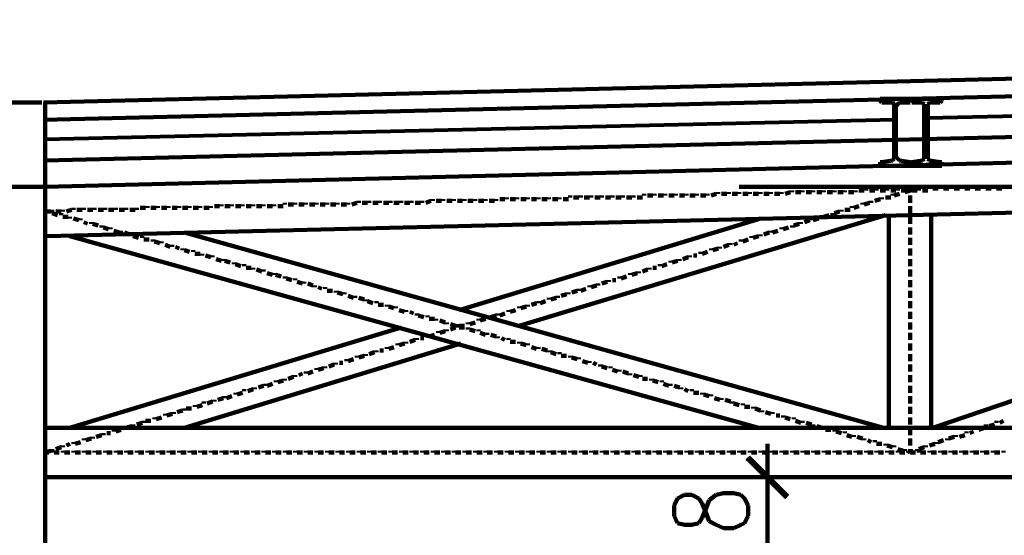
# Model space of a CAD drawing. Header units: inches. Extents: x -1901 to 7725, y 4299 to 7113.
# Tile 170 of 180: x 1960 to 2196, y 6846 to 6970. Entities that reach past the tile are written whole.
import ezdxf

# ---------------------------------------------------------------- set-up
doc = ezdxf.new("R2010")
doc.units = ezdxf.units.IN
doc.header["$MEASUREMENT"] = 0
doc.layers.add('at_Entity', color=7, linetype='Continuous')
doc.layers.add('at_Solid', color=7, linetype='Continuous')

msp = doc.modelspace()

# ---------------------------------------------------------------- hatches: boundary and pattern name
at = {"layer": 'at_Solid'}
for points in [[(2135.42, 6864.99), (2134.58, 6864.15), (2144.71, 6855.7)], [(2134.58, 6864.15), (2144.71, 6855.7), (2143.87, 6854.85)]]:
    msp.add_hatch(color=7, dxfattribs=at).paths.add_polyline_path(points)

# ---------------------------------------------------------------- linework, layer by layer
at = {"layer": 'at_Entity', "color": 7, "lineweight": 211}
for p, q in [((1966.04, 6949.9), (2780.01, 6969.75)), ((1966.04, 6945.67), (2780.01, 6965.52)), ((1966.46, 6935.96), (2780.43, 6955.81)), ((1965.62, 6949.9), (1906.91, 6949.9)), ((1966.46, 6929.62), (2780.43, 6949.9)), ((1966.46, 6949.9), (1966.46, 6057.36)), ((2173.86, 6950.74), (2166.68, 6950.74)), ((2166.68, 6950.32), (2166.68, 6950.74)), ((2166.68, 6950.32), (2167.11, 6949.9)), ((2169.64, 6949.9), (2167.11, 6949.9)), ((2170.06, 6949.47), (2169.64, 6949.9)), ((2170.06, 6936.38), (2170.06, 6949.47)), ((2170.91, 6949.47), (2170.48, 6949.05)), ((2171.33, 6949.9), (2170.91, 6949.47)), ((2173.86, 6949.9), (2171.33, 6949.9)), ((2173.86, 6950.74), (2181.47, 6950.74)), ((2173.86, 6950.32), (2173.86, 6950.74)), ((2173.86, 6950.74), (2173.86, 6949.9)), ((2173.86, 6950.32), (2173.86, 6950.74)), ((2173.86, 6950.32), (2174.28, 6950.32)), ((2174.28, 6950.32), (2174.28, 6949.9)), ((2176.82, 6949.9), (2174.28, 6949.9)), ((2177.24, 6949.47), (2176.82, 6949.9)), ((2177.24, 6936.38), (2177.24, 6949.47)), ((2178.51, 6949.9), (2178.09, 6949.47)), ((2178.09, 6949.47), (2178.09, 6936.38)), ((2181.04, 6949.9), (2178.51, 6949.9)), ((2181.47, 6950.32), (2181.04, 6949.9)), ((2181.47, 6950.74), (2181.47, 6950.32)), ((2181.47, 6950.32), (2181.47, 6950.74)), ((2170.48, 6949.05), (2170.48, 6936.8)), ((1966.89, 6917.79), (2780.85, 6937.64)), ((2167.11, 6935.53), (2166.68, 6935.53)), ((2166.68, 6935.53), (2166.68, 6935.11)), ((2166.68, 6934.69), (2166.68, 6935.11)), ((2167.11, 6935.53), (2169.64, 6935.96)), ((2169.64, 6935.96), (2170.06, 6936.38)), ((2170.48, 6936.8), (2170.91, 6936.38)), ((2170.91, 6936.38), (2171.33, 6935.96)), ((2171.33, 6935.96), (2173.86, 6935.53)), ((2173.86, 6935.53), (2173.86, 6935.96)), ((2174.28, 6935.53), (2173.86, 6935.11)), ((2173.86, 6935.53), (2173.86, 6935.11)), ((2173.86, 6934.69), (2173.86, 6935.11)), ((2173.86, 6935.11), (2173.86, 6934.69)), ((2174.28, 6935.53), (2176.82, 6935.96)), ((2176.82, 6935.96), (2177.24, 6936.38)), ((2178.09, 6936.38), (2178.51, 6935.96)), ((2178.51, 6935.96), (2181.04, 6935.53)), ((2181.47, 6935.53), (2181.04, 6935.53)), ((2181.47, 6935.11), (2181.47, 6935.53)), ((2181.47, 6935.11), (2181.47, 6934.69)), ((2173.86, 6934.69), (2166.68, 6934.69)), ((2181.47, 6934.69), (2173.86, 6934.69)), ((1921.69, 6929.62), (1966.46, 6929.62)), ((2110.08, 6927.51), (2110.08, 6927.93)), ((2112.61, 6927.51), (2112.61, 6927.93)), ((2115.15, 6927.51), (2115.15, 6927.93)), ((2117.68, 6927.51), (2117.68, 6927.93)), ((2120.22, 6927.51), (2120.22, 6927.93)), ((2122.75, 6927.51), (2122.75, 6927.93)), ((2125.29, 6927.51), (2125.29, 6927.93)), ((2126.13, 6927.51), (2127.4, 6927.93)), ((2127.82, 6927.93), (2127.82, 6928.35)), ((2128.67, 6927.93), (2129.93, 6927.93)), ((2130.36, 6927.93), (2130.36, 6928.35)), ((2131.2, 6927.93), (2132.47, 6927.93)), ((2132.89, 6929.62), (2207.23, 6929.62)), ((2132.89, 6927.93), (2132.89, 6928.35)), ((2133.73, 6927.93), (2135, 6927.93)), ((2135.42, 6927.93), (2135.42, 6928.35)), ((2136.27, 6927.93), (2137.54, 6927.93)), ((2137.96, 6927.93), (2137.96, 6928.35)), ((2138.81, 6927.93), (2140.07, 6927.93)), ((2140.49, 6927.93), (2140.49, 6928.35)), ((2141.34, 6927.93), (2142.61, 6927.93)), ((2143.03, 6927.93), (2143.03, 6928.35)), ((2143.87, 6927.93), (2145.14, 6928.35)), ((2145.56, 6928.35), (2145.56, 6928.78)), ((2146.41, 6928.35), (2147.67, 6928.35)), ((2148.1, 6928.35), (2148.1, 6928.78)), ((2148.94, 6928.35), (2150.21, 6928.35)), ((2150.63, 6928.35), (2150.63, 6928.78)), ((2151.47, 6928.35), (2152.74, 6928.35)), ((2153.17, 6928.35), (2153.17, 6928.78)), ((2154.01, 6928.35), (2155.28, 6928.35)), ((2155.7, 6928.35), (2155.7, 6928.78)), ((2156.54, 6928.35), (2157.81, 6928.35)), ((2158.23, 6928.35), (2158.23, 6928.78)), ((2159.08, 6928.35), (2160.34, 6928.35)), ((2160.77, 6928.35), (2160.77, 6928.78)), ((2161.61, 6928.78), (2162.88, 6928.78)), ((2163.3, 6928.78), (2163.3, 6929.2)), ((2164.15, 6928.78), (2165.42, 6928.78)), ((2165.83, 6928.78), (2165.83, 6929.2)), ((2166.68, 6928.78), (2167.95, 6928.78)), ((2168.37, 6928.78), (2168.37, 6929.2)), ((2169.22, 6928.78), (2170.48, 6928.78)), ((2169.64, 6927.51), (2169.64, 6927.93)), ((2171.33, 6927.93), (2170.06, 6927.51)), ((2170.91, 6928.78), (2170.91, 6929.2)), ((2171.75, 6928.78), (2173.02, 6928.78)), ((2172.17, 6928.35), (2172.17, 6928.78)), ((2173.86, 6928.78), (2172.6, 6928.35)), ((2173.44, 6928.78), (2173.44, 6929.2)), ((2173.86, 6928.78), (2173.86, 6929.62)), ((2173.86, 6928.35), (2173.86, 6928.78)), ((2174.28, 6928.78), (2175.55, 6928.78)), ((2175.97, 6928.78), (2175.97, 6929.2)), ((2176.82, 6928.78), (2178.09, 6928.78)), ((2178.51, 6929.2), (2178.51, 6929.62)), ((2179.35, 6929.2), (2180.62, 6929.2)), ((2181.04, 6929.2), (2181.04, 6929.62)), ((2181.89, 6929.2), (2183.15, 6929.2)), ((2183.58, 6929.2), (2183.58, 6929.62)), ((2184.42, 6929.2), (2185.69, 6929.2)), ((2186.11, 6929.2), (2186.11, 6929.62)), ((2186.96, 6929.2), (2188.23, 6929.2)), ((2188.64, 6929.2), (2188.64, 6929.62)), ((2189.49, 6929.2), (2190.76, 6929.2)), ((2191.18, 6929.2), (2191.18, 6929.62)), ((2192.03, 6929.2), (2193.29, 6929.2)), ((2193.72, 6929.2), (2193.72, 6929.62)), ((2194.56, 6929.2), (2195.83, 6929.2)), ((2196.25, 6929.62), (2196.25, 6930.04)), ((2023.91, 6925.39), (2023.91, 6925.82)), ((2026.44, 6925.39), (2026.44, 6925.82)), ((2028.98, 6925.39), (2028.98, 6925.82)), ((2031.52, 6925.39), (2031.52, 6925.82)), ((2034.05, 6925.39), (2034.05, 6925.82)), ((2036.58, 6925.39), (2036.58, 6925.82)), ((2039.12, 6925.39), (2039.12, 6925.82)), ((2039.96, 6925.39), (2041.23, 6925.82)), ((2041.65, 6925.82), (2041.65, 6926.24)), ((2042.5, 6925.82), (2043.76, 6925.82)), ((2044.18, 6925.82), (2044.18, 6926.24)), ((2045.03, 6925.82), (2046.3, 6925.82)), ((2046.72, 6925.82), (2046.72, 6926.24)), ((2047.56, 6925.82), (2048.83, 6925.82)), ((2049.25, 6925.82), (2049.25, 6926.24)), ((2050.1, 6925.82), (2051.37, 6925.82)), ((2051.79, 6925.82), (2051.79, 6926.24)), ((2052.63, 6925.82), (2053.9, 6925.82)), ((2054.32, 6925.82), (2054.32, 6926.24)), ((2055.17, 6925.82), (2056.44, 6925.82)), ((2056.86, 6925.82), (2056.86, 6926.24)), ((2057.7, 6925.82), (2058.97, 6926.24)), ((2059.39, 6926.24), (2059.39, 6926.66)), ((2060.24, 6926.24), (2061.5, 6926.24)), ((2061.93, 6926.24), (2061.93, 6926.66)), ((2062.77, 6926.24), (2064.04, 6926.24)), ((2064.46, 6926.24), (2064.46, 6926.66)), ((2065.31, 6926.24), (2066.57, 6926.24)), ((2066.99, 6926.24), (2066.99, 6926.66)), ((2067.84, 6926.24), (2069.11, 6926.24)), ((2069.53, 6926.24), (2069.53, 6926.66)), ((2070.37, 6926.24), (2071.64, 6926.24)), ((2072.06, 6926.24), (2072.06, 6926.66)), ((2072.91, 6926.24), (2074.17, 6926.24)), ((2074.6, 6926.24), (2074.6, 6926.66)), ((2075.45, 6926.66), (2076.71, 6926.66)), ((2077.13, 6926.66), (2077.13, 6927.09)), ((2077.97, 6926.66), (2079.25, 6926.66)), ((2079.67, 6926.66), (2079.67, 6927.09)), ((2080.51, 6926.66), (2081.78, 6926.66)), ((2082.2, 6926.66), (2082.2, 6927.09)), ((2083.05, 6926.66), (2084.31, 6926.66)), ((2084.74, 6926.66), (2084.74, 6927.09)), ((2085.58, 6926.66), (2086.85, 6926.66)), ((2087.27, 6926.66), (2087.27, 6927.09)), ((2088.11, 6926.66), (2089.38, 6926.66)), ((2089.8, 6926.66), (2089.8, 6927.09)), ((2090.65, 6926.66), (2091.92, 6926.66)), ((2092.34, 6927.09), (2092.34, 6927.51)), ((2093.18, 6927.09), (2094.45, 6927.09)), ((2094.88, 6927.09), (2094.88, 6927.51)), ((2095.72, 6927.09), (2096.98, 6927.09)), ((2097.41, 6927.09), (2097.41, 6927.51)), ((2098.25, 6927.09), (2099.52, 6927.09)), ((2099.94, 6927.09), (2099.94, 6927.51)), ((2100.79, 6927.09), (2102.05, 6927.09)), ((2102.48, 6927.09), (2102.48, 6927.51)), ((2103.32, 6927.09), (2104.59, 6927.09)), ((2105.01, 6927.09), (2105.01, 6927.51)), ((2105.86, 6927.09), (2107.12, 6927.09)), ((2107.54, 6927.09), (2107.54, 6927.51)), ((2108.39, 6927.09), (2109.66, 6927.09)), ((2110.92, 6927.51), (2112.19, 6927.51)), ((2113.46, 6927.51), (2114.73, 6927.51)), ((2115.99, 6927.51), (2117.26, 6927.51)), ((2118.53, 6927.51), (2119.8, 6927.51)), ((2121.06, 6927.51), (2122.33, 6927.51)), ((2123.6, 6927.51), (2124.86, 6927.51)), ((2162.46, 6925.39), (2162.46, 6925.82)), ((2164.15, 6925.82), (2162.88, 6925.39)), ((2164.57, 6925.82), (2164.57, 6926.24)), ((2166.68, 6926.66), (2165.42, 6926.24)), ((2167.11, 6926.66), (2167.11, 6927.09)), ((2169.22, 6927.09), (2167.95, 6927.09)), ((2173.86, 6926.24), (2173.86, 6927.51)), ((2173.86, 6925.82), (2173.86, 6926.24)), ((2179.35, 6871.75), (2341.13, 6927.09)), ((1966.46, 6923.7), (1967.73, 6923.7)), ((1966.46, 6923.7), (1966.89, 6923.7)), ((1967.73, 6923.29), (1967.73, 6923.7)), ((1968.15, 6923.7), (1968.15, 6924.13)), ((1968.15, 6923.29), (1969.42, 6922.86)), ((1969, 6923.7), (1970.27, 6923.7)), ((1970.27, 6922.86), (1970.27, 6923.29)), ((1970.69, 6923.7), (1970.69, 6924.13)), ((1971.53, 6923.7), (1972.8, 6924.13)), ((1973.22, 6924.13), (1973.22, 6924.55)), ((1974.07, 6924.13), (1975.33, 6924.13)), ((1975.76, 6924.13), (1975.76, 6924.55)), ((1976.6, 6924.13), (1977.87, 6924.13)), ((1978.29, 6924.13), (1978.29, 6924.55)), ((1979.14, 6924.13), (1980.4, 6924.13)), ((1980.82, 6924.13), (1980.82, 6924.55)), ((1981.67, 6924.13), (1982.94, 6924.13)), ((1983.36, 6924.13), (1983.36, 6924.55)), ((1984.21, 6924.13), (1985.47, 6924.13)), ((1985.9, 6924.13), (1985.9, 6924.55)), ((1986.74, 6924.13), (1988.01, 6924.13)), ((1988.43, 6924.13), (1988.43, 6924.55)), ((1989.27, 6924.55), (1990.54, 6924.55)), ((1990.96, 6924.55), (1990.96, 6924.98)), ((1991.81, 6924.55), (1993.08, 6924.55)), ((1993.5, 6924.55), (1993.5, 6924.98)), ((1994.34, 6924.55), (1995.61, 6924.55)), ((1996.03, 6924.55), (1996.03, 6924.98)), ((1996.88, 6924.55), (1998.14, 6924.55)), ((1998.57, 6924.55), (1998.57, 6924.98)), ((1999.41, 6924.55), (2000.68, 6924.55)), ((2001.1, 6924.55), (2001.1, 6924.98)), ((2001.94, 6924.55), (2003.22, 6924.55)), ((2003.63, 6924.55), (2003.63, 6924.98)), ((2004.48, 6924.55), (2005.74, 6924.55)), ((2006.17, 6924.55), (2006.17, 6924.98)), ((2007.02, 6924.98), (2008.28, 6924.98)), ((2008.71, 6924.98), (2008.71, 6925.39)), ((2009.55, 6924.98), (2010.82, 6924.98)), ((2011.24, 6924.98), (2011.24, 6925.39)), ((2012.08, 6924.98), (2013.35, 6924.98)), ((2013.77, 6924.98), (2013.77, 6925.39)), ((2014.62, 6924.98), (2015.88, 6924.98)), ((2016.31, 6924.98), (2016.31, 6925.39)), ((2017.15, 6924.98), (2018.42, 6924.98)), ((2018.84, 6924.98), (2018.84, 6925.39)), ((2019.69, 6924.98), (2020.95, 6924.98)), ((2021.38, 6924.98), (2021.38, 6925.39)), ((2022.22, 6924.98), (2023.49, 6924.98)), ((2024.75, 6925.39), (2026.02, 6925.39)), ((2027.29, 6925.39), (2028.55, 6925.39)), ((2029.82, 6925.39), (2031.09, 6925.39)), ((2032.36, 6925.39), (2033.63, 6925.39)), ((2034.89, 6925.39), (2036.16, 6925.39)), ((2037.43, 6925.39), (2038.69, 6925.39)), ((2155.28, 6922.86), (2155.28, 6923.29)), ((2156.97, 6923.7), (2155.7, 6923.29)), ((2157.39, 6923.7), (2157.39, 6924.13)), ((2159.5, 6924.13), (2158.23, 6924.13)), ((2159.92, 6924.55), (2159.92, 6924.98)), ((2161.61, 6924.98), (2160.34, 6924.55)), ((2173.86, 6923.7), (2173.86, 6924.98)), ((2173.86, 6923.29), (2173.86, 6923.7)), ((1970.69, 6922.44), (1971.95, 6922.44)), ((1972.38, 6922.02), (1972.38, 6922.44)), ((1973.22, 6922.02), (1974.49, 6921.59)), ((1974.91, 6921.59), (1974.91, 6922.02)), ((1975.76, 6921.17), (1976.6, 6920.75)), ((1977.45, 6920.75), (1977.45, 6921.17)), ((1977.87, 6920.75), (1979.14, 6920.33)), ((2137.96, 6922.02), (2065.73, 6900.05)), ((2167.95, 6922.86), (2080.09, 6896.25)), ((2147.25, 6920.75), (2145.98, 6920.33)), ((2147.67, 6920.75), (2147.67, 6921.17)), ((2149.79, 6921.59), (2148.52, 6921.17)), ((2150.21, 6921.59), (2150.21, 6922.02)), ((2151.9, 6922.02), (2150.63, 6921.59)), ((2152.74, 6922.44), (2152.74, 6922.86)), ((2154.43, 6922.86), (2153.17, 6922.44)), ((2168.79, 6871.75), (2168.79, 6922.86)), ((2173.86, 6921.17), (2173.86, 6922.44)), ((2173.86, 6920.75), (2173.86, 6921.17)), ((2178.93, 6871.75), (2178.93, 6922.86)), ((1979.98, 6919.9), (1979.98, 6920.33)), ((1980.4, 6919.9), (1981.67, 6919.48)), ((1982.09, 6919.48), (1982.09, 6919.9)), ((1982.94, 6919.06), (1984.21, 6918.64)), ((1984.63, 6918.64), (1984.63, 6919.06)), ((1985.47, 6918.64), (1986.74, 6918.21)), ((1999.83, 6918.64), (2167.53, 6871.75)), ((2140.07, 6918.64), (2138.81, 6918.21)), ((2140.49, 6918.64), (2140.49, 6919.06)), ((2142.18, 6919.06), (2140.91, 6918.64)), ((2143.03, 6919.48), (2143.03, 6919.9)), ((2144.71, 6919.9), (2143.45, 6919.48)), ((2145.56, 6919.9), (2145.56, 6920.33)), ((2173.86, 6918.64), (2173.86, 6919.9)), ((2173.86, 6918.21), (2173.86, 6918.64)), ((1972.38, 6917.79), (2137.54, 6871.75)), ((1987.16, 6917.79), (1987.16, 6918.21)), ((1987.59, 6917.79), (1988.85, 6917.37)), ((1989.7, 6917.37), (1989.7, 6917.79)), ((1990.12, 6916.95), (1991.39, 6916.95)), ((1992.23, 6916.53), (1992.23, 6916.95)), ((1992.65, 6916.53), (1993.92, 6916.1)), ((1994.34, 6916.1), (1994.34, 6916.53)), ((2130.78, 6915.68), (2130.78, 6916.1)), ((2132.47, 6916.1), (2131.62, 6915.68)), ((2133.31, 6916.53), (2133.31, 6916.95)), ((2135, 6916.95), (2133.73, 6916.53)), ((2135.85, 6917.37), (2135.85, 6917.79)), ((2137.54, 6917.79), (2136.27, 6917.37)), ((2137.96, 6917.79), (2137.96, 6918.21)), ((2173.86, 6916.1), (2173.86, 6917.37)), ((2173.86, 6915.68), (2173.86, 6916.1)), ((1995.19, 6915.68), (1996.45, 6915.26)), ((1996.88, 6915.26), (1996.88, 6915.68)), ((1997.72, 6915.26), (1998.57, 6914.84)), ((1999.41, 6914.41), (1999.41, 6914.84)), ((1999.83, 6914.41), (2001.1, 6913.99)), ((2001.94, 6913.99), (2001.94, 6914.41)), ((2123.6, 6913.57), (2123.6, 6913.99)), ((2125.29, 6913.99), (2124.02, 6913.57)), ((2126.13, 6914.41), (2126.13, 6914.84)), ((2127.82, 6914.84), (2126.55, 6914.41)), ((2128.24, 6914.84), (2128.24, 6915.26)), ((2130.36, 6915.68), (2129.09, 6915.26)), ((2173.86, 6913.57), (2173.86, 6914.84)), ((2002.37, 6913.57), (2003.63, 6913.57)), ((2004.06, 6913.15), (2004.06, 6913.57)), ((2004.9, 6913.15), (2006.17, 6912.72)), ((2006.59, 6912.72), (2006.59, 6913.15)), ((2007.44, 6912.3), (2008.71, 6911.88)), ((2009.13, 6911.88), (2009.13, 6912.3)), ((2009.55, 6911.88), (2010.82, 6911.46)), ((2011.66, 6911.04), (2011.66, 6911.46)), ((2116.41, 6911.46), (2116.41, 6911.88)), ((2118.1, 6911.88), (2116.84, 6911.46)), ((2118.53, 6911.88), (2118.53, 6912.3)), ((2120.64, 6912.72), (2119.37, 6912.3)), ((2121.06, 6912.72), (2121.06, 6913.15)), ((2122.75, 6913.15), (2121.9, 6913.15)), ((2173.86, 6913.15), (2173.86, 6913.57)), ((2173.86, 6911.04), (2173.86, 6912.3)), ((2012.08, 6911.04), (2013.35, 6910.61)), ((2014.2, 6910.61), (2014.2, 6911.04)), ((2014.62, 6910.19), (2015.88, 6910.19)), ((2016.31, 6909.77), (2016.31, 6910.19)), ((2017.15, 6909.77), (2018.42, 6909.34)), ((2018.84, 6909.34), (2018.84, 6909.77)), ((2019.69, 6908.92), (2020.95, 6908.5)), ((2021.38, 6908.5), (2021.38, 6908.92)), ((2106.7, 6908.5), (2106.7, 6908.92)), ((2108.39, 6908.92), (2107.12, 6908.5)), ((2108.81, 6908.92), (2108.81, 6909.34)), ((2110.92, 6909.77), (2109.66, 6909.34)), ((2111.35, 6909.77), (2111.35, 6910.19)), ((2113.04, 6910.19), (2112.19, 6910.19)), ((2113.88, 6910.61), (2113.88, 6911.04)), ((2115.57, 6911.04), (2114.3, 6910.61)), ((2173.86, 6910.61), (2173.86, 6911.04)), ((2173.86, 6908.5), (2173.86, 6909.77)), ((2021.8, 6908.5), (2023.06, 6908.08)), ((2023.91, 6907.66), (2023.91, 6908.08)), ((2024.33, 6907.66), (2025.6, 6907.23)), ((2026.44, 6907.23), (2026.44, 6907.66)), ((2026.87, 6906.81), (2028.14, 6906.39)), ((2028.55, 6906.39), (2028.55, 6906.81)), ((2101.21, 6906.81), (2099.94, 6906.39)), ((2101.63, 6906.81), (2101.63, 6907.23)), ((2103.32, 6907.23), (2102.48, 6907.23)), ((2104.17, 6907.66), (2104.17, 6908.08)), ((2105.86, 6908.08), (2104.59, 6907.66)), ((2173.86, 6908.08), (2173.86, 6908.5)), ((2173.86, 6905.97), (2173.86, 6907.23)), ((2029.4, 6906.39), (2030.67, 6905.97)), ((2031.09, 6905.54), (2031.09, 6905.97)), ((2031.94, 6905.54), (2032.78, 6905.12)), ((2033.63, 6905.12), (2033.63, 6905.54)), ((2034.05, 6904.7), (2035.32, 6904.7)), ((2036.16, 6904.28), (2036.16, 6904.7)), ((2036.58, 6904.28), (2037.85, 6903.85)), ((2038.27, 6903.85), (2038.27, 6904.28)), ((2091.92, 6903.85), (2091.92, 6904.28)), ((2094.03, 6904.7), (2092.76, 6904.28)), ((2094.45, 6904.7), (2094.45, 6905.12)), ((2096.14, 6905.12), (2094.88, 6904.7)), ((2096.98, 6905.54), (2096.98, 6905.97)), ((2098.68, 6905.97), (2097.41, 6905.54)), ((2099.1, 6905.97), (2099.1, 6906.39)), ((2173.86, 6905.54), (2173.86, 6905.97)), ((2173.86, 6903.43), (2173.86, 6904.7)), ((2039.12, 6903.43), (2040.38, 6903.01)), ((2040.81, 6903.01), (2040.81, 6903.43)), ((2041.65, 6903.01), (2042.92, 6902.58)), ((2043.34, 6902.17), (2043.34, 6902.58)), ((2043.76, 6902.17), (2045.03, 6901.74)), ((2045.87, 6901.74), (2045.87, 6902.17)), ((2084.74, 6901.74), (2084.74, 6902.17)), ((2086.43, 6902.17), (2085.16, 6901.74)), ((2087.27, 6902.58), (2087.27, 6903.01)), ((2088.96, 6903.01), (2087.69, 6902.58)), ((2089.38, 6903.01), (2089.38, 6903.43)), ((2091.49, 6903.85), (2090.23, 6903.43)), ((2173.86, 6903.01), (2173.86, 6903.43)), ((2173.86, 6900.9), (2173.86, 6902.17)), ((2046.3, 6901.32), (2047.56, 6901.32)), ((2048.41, 6900.9), (2048.41, 6901.32)), ((2048.83, 6900.9), (2050.1, 6900.47)), ((2050.52, 6900.47), (2050.52, 6900.9)), ((2051.37, 6900.05), (2052.63, 6899.63)), ((2053.05, 6899.63), (2053.05, 6900.05)), ((2053.9, 6899.63), (2054.75, 6899.21)), ((2077.56, 6899.63), (2077.56, 6900.05)), ((2079.25, 6900.05), (2077.97, 6899.63)), ((2080.09, 6900.47), (2080.09, 6900.9)), ((2081.78, 6900.9), (2080.51, 6900.47)), ((2082.2, 6900.9), (2082.2, 6901.32)), ((2084.31, 6901.74), (2083.05, 6901.32)), ((2173.86, 6900.47), (2173.86, 6900.9)), ((2173.86, 6898.36), (2173.86, 6899.63)), ((2055.59, 6898.78), (2055.59, 6899.21)), ((2056.01, 6898.78), (2057.28, 6898.36)), ((2058.13, 6898.36), (2058.13, 6898.78)), ((2058.55, 6897.94), (2059.81, 6897.94)), ((2060.24, 6897.52), (2060.24, 6897.94)), ((2061.08, 6897.52), (2062.35, 6897.09)), ((2070.37, 6897.52), (2070.37, 6897.94)), ((2072.06, 6897.94), (2070.8, 6897.52)), ((2072.48, 6897.94), (2072.48, 6898.36)), ((2074.6, 6898.78), (2073.33, 6898.36)), ((2075.02, 6898.78), (2075.02, 6899.21)), ((2076.71, 6899.21), (2075.45, 6898.78)), ((2173.86, 6897.94), (2173.86, 6898.36)), ((2051.79, 6895.83), (1972.38, 6871.75)), ((2060.66, 6894.56), (2060.66, 6894.98)), ((2062.35, 6894.98), (2061.08, 6894.56)), ((2062.77, 6896.67), (2062.77, 6897.09)), ((2062.77, 6894.98), (2062.77, 6895.41)), ((2063.62, 6896.67), (2064.88, 6896.25)), ((2064.88, 6895.83), (2063.62, 6895.41)), ((2065.31, 6896.25), (2065.31, 6896.67)), ((2065.31, 6895.83), (2065.31, 6896.25)), ((2066.99, 6896.25), (2065.73, 6896.25)), ((2065.73, 6895.83), (2066.99, 6895.83)), ((2067.84, 6896.67), (2067.84, 6897.09)), ((2067.84, 6895.41), (2067.84, 6895.83)), ((2069.53, 6897.09), (2068.26, 6896.67)), ((2068.26, 6895.41), (2069.53, 6894.98)), ((2070.37, 6894.98), (2070.37, 6895.41)), ((2173.86, 6895.83), (2173.86, 6897.09)), ((2173.86, 6895.41), (2173.86, 6895.83)), ((2053.05, 6892.03), (2053.05, 6892.45)), ((2055.17, 6892.87), (2053.9, 6892.45)), ((2055.59, 6892.87), (2055.59, 6893.29)), ((2057.28, 6893.29), (2056.44, 6893.29)), ((2058.13, 6893.72), (2058.13, 6894.14)), ((2059.81, 6894.14), (2058.55, 6893.72)), ((2070.8, 6894.56), (2072.06, 6894.14)), ((2072.48, 6894.14), (2072.48, 6894.56)), ((2073.33, 6894.14), (2074.6, 6893.72)), ((2075.02, 6893.29), (2075.02, 6893.72)), ((2075.87, 6893.29), (2076.71, 6892.87)), ((2077.56, 6892.87), (2077.56, 6893.29)), ((2077.97, 6892.45), (2079.25, 6892.45)), ((2080.09, 6892.03), (2080.09, 6892.45)), ((2173.86, 6893.29), (2173.86, 6894.56)), ((2173.86, 6892.87), (2173.86, 6893.29)), ((2066.15, 6892.03), (1999.83, 6871.75)), ((2045.87, 6889.91), (2045.87, 6890.34)), ((2047.56, 6890.34), (2046.72, 6890.34)), ((2048.41, 6890.76), (2048.41, 6891.18)), ((2050.1, 6891.18), (2048.83, 6890.76)), ((2050.95, 6891.6), (2050.95, 6892.03)), ((2052.63, 6892.03), (2051.37, 6891.6)), ((2080.51, 6892.03), (2081.78, 6891.6)), ((2082.2, 6891.6), (2082.2, 6892.03)), ((2083.05, 6891.18), (2084.31, 6890.76)), ((2084.74, 6890.76), (2084.74, 6891.18)), ((2085.58, 6890.76), (2086.85, 6890.34)), ((2087.27, 6889.91), (2087.27, 6890.34)), ((2173.86, 6890.76), (2173.86, 6892.03)), ((2173.86, 6890.34), (2173.86, 6890.76)), ((2038.69, 6887.8), (2038.69, 6888.23)), ((2040.38, 6888.23), (2039.12, 6887.8)), ((2041.23, 6888.65), (2041.23, 6889.07)), ((2042.92, 6889.07), (2041.65, 6888.65)), ((2043.34, 6889.07), (2043.34, 6889.49)), ((2045.45, 6889.91), (2044.18, 6889.49)), ((2087.69, 6889.91), (2088.96, 6889.49)), ((2089.8, 6889.49), (2089.8, 6889.91)), ((2090.23, 6889.07), (2091.49, 6889.07)), ((2092.34, 6888.65), (2092.34, 6889.07)), ((2092.76, 6888.65), (2094.03, 6888.23)), ((2094.45, 6888.23), (2094.45, 6888.65)), ((2095.29, 6887.8), (2096.56, 6887.38)), ((2096.98, 6887.38), (2096.98, 6887.8)), ((2173.86, 6888.23), (2173.86, 6889.49)), ((2173.86, 6887.8), (2173.86, 6888.23)), ((2031.52, 6885.69), (2031.52, 6886.11)), ((2033.2, 6886.11), (2031.94, 6885.69)), ((2033.63, 6886.11), (2033.63, 6886.54)), ((2035.74, 6886.96), (2034.47, 6886.54)), ((2036.16, 6886.96), (2036.16, 6887.38)), ((2037.85, 6887.38), (2037.01, 6887.38)), ((2097.83, 6887.38), (2098.68, 6886.96)), ((2099.52, 6886.54), (2099.52, 6886.96)), ((2099.94, 6886.54), (2101.21, 6886.11)), ((2102.05, 6886.11), (2102.05, 6886.54)), ((2102.48, 6885.69), (2103.74, 6885.27)), ((2104.17, 6885.27), (2104.17, 6885.69)), ((2173.86, 6885.69), (2173.86, 6886.96)), ((2173.86, 6885.27), (2173.86, 6885.69)), ((2021.8, 6882.73), (2021.8, 6883.16)), ((2023.49, 6883.16), (2022.22, 6882.73)), ((2023.91, 6883.16), (2023.91, 6883.58)), ((2026.02, 6884), (2024.75, 6883.58)), ((2026.44, 6884), (2026.44, 6884.42)), ((2028.14, 6884.85), (2027.29, 6884.42)), ((2028.98, 6884.85), (2028.98, 6885.27)), ((2030.67, 6885.27), (2029.4, 6884.85)), ((2105.01, 6885.27), (2106.28, 6884.85)), ((2106.7, 6884.42), (2106.7, 6884.85)), ((2107.54, 6884.42), (2108.81, 6884)), ((2109.24, 6884), (2109.24, 6884.42)), ((2109.66, 6883.58), (2110.92, 6883.58)), ((2111.77, 6883.16), (2111.77, 6883.58)), ((2112.19, 6883.16), (2113.46, 6882.73)), ((2114.3, 6882.73), (2114.3, 6883.16)), ((2173.86, 6883.16), (2173.86, 6884.42)), ((2173.86, 6882.73), (2173.86, 6883.16)), ((2014.2, 6880.62), (2014.2, 6881.05)), ((2016.31, 6881.05), (2015.04, 6880.62)), ((2016.73, 6881.05), (2016.73, 6881.46)), ((2018.84, 6881.89), (2017.57, 6881.46)), ((2019.26, 6881.89), (2019.26, 6882.31)), ((2020.95, 6882.31), (2019.69, 6881.89)), ((2114.73, 6882.31), (2115.99, 6881.89)), ((2116.41, 6881.89), (2116.41, 6882.31)), ((2117.26, 6881.89), (2118.53, 6881.46)), ((2118.95, 6881.05), (2118.95, 6881.46)), ((2119.8, 6881.05), (2120.64, 6880.62)), ((2121.49, 6880.62), (2121.49, 6881.05)), ((2173.86, 6880.62), (2173.86, 6881.89)), ((2173.86, 6880.2), (2173.86, 6880.62)), ((2007.02, 6878.09), (2007.02, 6878.51)), ((2009.13, 6878.93), (2007.86, 6878.51)), ((2009.55, 6878.93), (2009.55, 6879.36)), ((2011.24, 6879.36), (2009.97, 6878.93)), ((2012.08, 6879.77), (2012.08, 6880.2)), ((2013.77, 6880.2), (2012.51, 6879.77)), ((2121.9, 6880.2), (2123.18, 6880.2)), ((2124.02, 6879.77), (2124.02, 6880.2)), ((2124.44, 6879.77), (2125.71, 6879.36)), ((2126.13, 6879.36), (2126.13, 6879.77)), ((2126.98, 6878.93), (2128.24, 6878.51)), ((2128.67, 6878.51), (2128.67, 6878.93)), ((2129.51, 6878.51), (2130.78, 6878.09)), ((2173.86, 6878.09), (2173.86, 6879.36)), ((1999.41, 6875.97), (1998.14, 6875.55)), ((1999.83, 6875.97), (1999.83, 6876.4)), ((2001.52, 6876.4), (2000.25, 6876.4)), ((2002.37, 6876.82), (2002.37, 6877.24)), ((2004.06, 6877.24), (2002.79, 6876.82)), ((2004.48, 6877.66), (2004.48, 6878.09)), ((2006.59, 6878.09), (2005.32, 6877.66)), ((2131.2, 6877.66), (2131.2, 6878.09)), ((2131.62, 6877.66), (2132.89, 6877.24)), ((2133.73, 6877.24), (2133.73, 6877.66)), ((2134.16, 6876.82), (2135.42, 6876.82)), ((2136.27, 6876.4), (2136.27, 6876.82)), ((2136.69, 6876.4), (2137.96, 6875.97)), ((2138.38, 6875.55), (2138.38, 6875.97)), ((2173.86, 6877.66), (2173.86, 6878.09)), ((2173.86, 6875.55), (2173.86, 6876.82)), ((1992.65, 6873.86), (1992.65, 6874.28)), ((1994.34, 6874.28), (1993.08, 6873.86)), ((1995.19, 6874.71), (1995.19, 6875.13)), ((1996.88, 6875.13), (1995.61, 6874.71)), ((1997.3, 6875.13), (1997.3, 6875.55)), ((2139.22, 6875.55), (2140.49, 6875.13)), ((2140.91, 6875.13), (2140.91, 6875.55)), ((2141.76, 6874.71), (2142.61, 6874.71)), ((2143.45, 6874.28), (2143.45, 6874.71)), ((2143.87, 6874.28), (2145.14, 6873.86)), ((2145.98, 6873.86), (2145.98, 6874.28)), ((2173.86, 6875.13), (2173.86, 6875.55)), ((2173.86, 6873.02), (2173.86, 6874.28)), ((1966.46, 6871.75), (2780.43, 6871.75)), ((1982.94, 6870.91), (1982.94, 6871.33)), ((1984.63, 6871.33), (1983.36, 6870.91)), ((1985.47, 6871.75), (1985.47, 6872.17)), ((1987.16, 6872.17), (1985.9, 6871.75)), ((1987.59, 6872.17), (1987.59, 6872.6)), ((1989.7, 6873.02), (1988.43, 6872.6)), ((1990.12, 6873.02), (1990.12, 6873.44)), ((1991.81, 6873.44), (1990.54, 6873.44)), ((2146.41, 6873.44), (2147.67, 6873.02)), ((2148.1, 6873.02), (2148.1, 6873.44)), ((2148.94, 6873.02), (2150.21, 6872.6)), ((2150.63, 6872.17), (2150.63, 6872.6)), ((2151.47, 6872.17), (2152.74, 6871.75)), ((2153.17, 6871.75), (2153.17, 6872.17)), ((2153.59, 6871.33), (2154.85, 6871.33)), ((2155.7, 6870.91), (2155.7, 6871.33)), ((2173.86, 6872.6), (2173.86, 6873.02)), ((2173.86, 6870.48), (2173.86, 6871.75)), ((2189.91, 6871.33), (2189.91, 6871.75)), ((2190.34, 6871.33), (2191.6, 6871.75)), ((2192.03, 6872.17), (2192.03, 6872.6)), ((2192.87, 6872.17), (2194.14, 6872.6)), ((2194.56, 6873.02), (2194.56, 6873.44)), ((2195.41, 6873.02), (2196.25, 6873.44)), ((1975.76, 6868.79), (1975.76, 6869.22)), ((1977.45, 6869.22), (1976.18, 6868.79)), ((1977.87, 6869.22), (1977.87, 6869.64)), ((1979.98, 6870.06), (1978.71, 6869.64)), ((1980.4, 6870.06), (1980.4, 6870.48)), ((1982.09, 6870.48), (1981.25, 6870.48)), ((2156.12, 6870.91), (2157.39, 6870.48)), ((2158.23, 6870.48), (2158.23, 6870.91)), ((2158.66, 6870.06), (2159.92, 6869.64)), ((2160.34, 6869.64), (2160.34, 6870.06)), ((2161.19, 6869.64), (2162.46, 6869.22)), ((2162.88, 6868.79), (2162.88, 6869.22)), ((2163.72, 6868.79), (2164.57, 6868.37)), ((2165.42, 6868.37), (2165.42, 6868.79)), ((2173.86, 6870.06), (2173.86, 6870.48)), ((2173.86, 6867.95), (2173.86, 6869.22)), ((2180.62, 6868.37), (2181.89, 6868.79)), ((2182.73, 6868.79), (2182.73, 6869.22)), ((2183.15, 6869.22), (2184.42, 6869.64)), ((2184.84, 6869.64), (2184.84, 6870.06)), ((2185.69, 6869.64), (2186.96, 6870.06)), ((2187.38, 6870.48), (2187.38, 6870.91)), ((2188.23, 6870.48), (2189.07, 6870.91)), ((1968.15, 6866.26), (1968.15, 6866.68)), ((1970.27, 6867.11), (1969, 6866.68)), ((1970.69, 6867.11), (1970.69, 6867.53)), ((1972.38, 6867.95), (1971.53, 6867.53)), ((1973.22, 6867.95), (1973.22, 6868.37)), ((1974.91, 6868.37), (1973.64, 6867.95)), ((2139.65, 6851.47), (2139.65, 6867.95)), ((2165.83, 6867.95), (2167.11, 6867.95)), ((2167.95, 6867.53), (2167.95, 6867.95)), ((2168.37, 6867.53), (2169.64, 6867.11)), ((2170.06, 6867.11), (2170.06, 6867.53)), ((2170.91, 6866.68), (2172.17, 6866.26)), ((2172.6, 6866.26), (2172.6, 6866.68)), ((2173.86, 6867.53), (2173.86, 6867.95)), ((2173.86, 6865.84), (2173.86, 6866.68)), ((2175.55, 6866.26), (2175.55, 6866.68)), ((2175.97, 6866.68), (2177.24, 6867.11)), ((2177.66, 6867.11), (2177.66, 6867.53)), ((2178.51, 6867.53), (2179.77, 6867.95)), ((2180.2, 6867.95), (2180.2, 6868.37)), ((1967.73, 6866.26), (1966.46, 6865.84)), ((1966.46, 6865.84), (1967.31, 6865.84)), ((1968.15, 6865.84), (1968.15, 6866.26)), ((1968.58, 6865.84), (1969.84, 6865.84)), ((1970.69, 6865.84), (1970.69, 6866.26)), ((1971.11, 6865.84), (1972.38, 6865.84)), ((1973.22, 6865.84), (1973.22, 6866.26)), ((1973.64, 6865.84), (1974.91, 6865.84)), ((1975.76, 6865.84), (1975.76, 6866.26)), ((1976.18, 6865.84), (1977.45, 6865.84)), ((1978.29, 6865.84), (1978.29, 6866.26)), ((1978.71, 6865.84), (1979.98, 6865.84)), ((1980.82, 6865.84), (1980.82, 6866.26)), ((1981.25, 6865.84), (1982.51, 6865.84)), ((1983.36, 6865.84), (1983.36, 6866.26)), ((1983.78, 6865.84), (1985.05, 6865.84)), ((1985.9, 6865.84), (1985.9, 6866.26)), ((1986.31, 6865.84), (1987.59, 6865.84)), ((1988.43, 6865.84), (1988.43, 6866.26)), ((1988.85, 6865.84), (1990.12, 6865.84)), ((1990.96, 6865.84), (1990.96, 6866.26)), ((1991.39, 6865.84), (1992.65, 6865.84)), ((1993.5, 6865.84), (1993.5, 6866.26)), ((1993.92, 6865.84), (1995.19, 6865.84)), ((1996.03, 6865.84), (1996.03, 6866.26)), ((1996.45, 6865.84), (1997.72, 6865.84)), ((1998.57, 6865.84), (1998.57, 6866.26)), ((1998.99, 6865.84), (2000.25, 6865.84)), ((2001.1, 6865.84), (2001.1, 6866.26)), ((2001.52, 6865.84), (2002.79, 6865.84)), ((2003.63, 6865.84), (2003.63, 6866.26)), ((2004.06, 6865.84), (2005.32, 6865.84)), ((2006.17, 6865.84), (2006.17, 6866.26)), ((2006.59, 6865.84), (2007.86, 6865.84)), ((2008.71, 6865.84), (2008.71, 6866.26)), ((2009.13, 6865.84), (2010.39, 6865.84)), ((2011.24, 6865.84), (2011.24, 6866.26)), ((2011.66, 6865.84), (2012.93, 6865.84)), ((2013.77, 6865.84), (2013.77, 6866.26)), ((2014.2, 6865.84), (2015.46, 6865.84)), ((2016.31, 6865.84), (2016.31, 6866.26)), ((2016.73, 6865.84), (2018, 6865.84)), ((2018.84, 6865.84), (2018.84, 6866.26)), ((2019.26, 6865.84), (2020.53, 6865.84)), ((2021.38, 6865.84), (2021.38, 6866.26)), ((2021.8, 6865.84), (2023.06, 6865.84)), ((2023.91, 6865.84), (2023.91, 6866.26)), ((2024.33, 6865.84), (2025.6, 6865.84)), ((2026.44, 6865.84), (2026.44, 6866.26)), ((2026.87, 6865.84), (2028.14, 6865.84)), ((2028.98, 6865.84), (2028.98, 6866.26)), ((2029.4, 6865.84), (2030.67, 6865.84)), ((2031.52, 6865.84), (2031.52, 6866.26)), ((2031.94, 6865.84), (2033.2, 6865.84)), ((2034.05, 6865.84), (2034.05, 6866.26)), ((2034.47, 6865.84), (2035.74, 6865.84)), ((2036.58, 6865.84), (2036.58, 6866.26)), ((2037.01, 6865.84), (2038.27, 6865.84)), ((2039.12, 6865.84), (2039.12, 6866.26)), ((2039.54, 6865.84), (2040.81, 6865.84)), ((2041.65, 6865.84), (2041.65, 6866.26)), ((2042.07, 6865.84), (2043.34, 6865.84)), ((2044.18, 6865.84), (2044.18, 6866.26)), ((2044.61, 6865.84), (2045.87, 6865.84)), ((2046.72, 6865.84), (2046.72, 6866.26)), ((2047.14, 6865.84), (2048.41, 6865.84)), ((2049.25, 6865.84), (2049.25, 6866.26)), ((2049.67, 6865.84), (2050.95, 6865.84)), ((2051.79, 6865.84), (2051.79, 6866.26)), ((2052.21, 6865.84), (2053.48, 6865.84)), ((2054.32, 6865.84), (2054.32, 6866.26)), ((2054.75, 6865.84), (2056.01, 6865.84)), ((2056.86, 6865.84), (2056.86, 6866.26)), ((2057.28, 6865.84), (2058.55, 6865.84)), ((2059.39, 6865.84), (2059.39, 6866.26)), ((2059.81, 6865.84), (2061.08, 6865.84)), ((2061.93, 6865.84), (2061.93, 6866.26)), ((2062.35, 6865.84), (2063.62, 6865.84)), ((2064.46, 6865.84), (2064.46, 6866.26)), ((2064.88, 6865.84), (2066.15, 6865.84)), ((2066.99, 6865.84), (2066.99, 6866.26)), ((2067.42, 6865.84), (2068.68, 6865.84)), ((2069.53, 6865.84), (2069.53, 6866.26)), ((2069.95, 6865.84), (2071.22, 6865.84)), ((2072.06, 6865.84), (2072.06, 6866.26)), ((2072.48, 6865.84), (2073.75, 6865.84)), ((2074.6, 6865.84), (2074.6, 6866.26)), ((2075.02, 6865.84), (2076.29, 6865.84)), ((2077.13, 6865.84), (2077.13, 6866.26)), ((2077.56, 6865.84), (2078.82, 6865.84)), ((2079.67, 6865.84), (2079.67, 6866.26)), ((2080.09, 6865.84), (2081.36, 6865.84)), ((2082.2, 6865.84), (2082.2, 6866.26)), ((2082.62, 6865.84), (2083.89, 6865.84)), ((2084.74, 6865.84), (2084.74, 6866.26)), ((2085.16, 6865.84), (2086.43, 6865.84)), ((2087.27, 6865.84), (2087.27, 6866.26)), ((2087.69, 6865.84), (2088.96, 6865.84)), ((2089.8, 6865.84), (2089.8, 6866.26)), ((2090.23, 6865.84), (2091.49, 6865.84)), ((2092.34, 6865.84), (2092.34, 6866.26)), ((2092.76, 6865.84), (2094.03, 6865.84)), ((2094.88, 6865.84), (2094.88, 6866.26)), ((2095.29, 6865.84), (2096.56, 6865.84)), ((2097.41, 6865.84), (2097.41, 6866.26)), ((2097.83, 6865.84), (2099.1, 6865.84)), ((2099.94, 6865.84), (2099.94, 6866.26)), ((2100.37, 6865.84), (2101.63, 6865.84)), ((2102.48, 6865.84), (2102.48, 6866.26)), ((2102.9, 6865.84), (2104.17, 6865.84)), ((2105.01, 6865.84), (2105.01, 6866.26)), ((2105.43, 6865.84), (2106.7, 6865.84)), ((2107.54, 6865.84), (2107.54, 6866.26)), ((2107.97, 6865.84), (2109.24, 6865.84)), ((2110.08, 6865.84), (2110.08, 6866.26)), ((2110.5, 6865.84), (2111.77, 6865.84)), ((2112.61, 6865.84), (2112.61, 6866.26)), ((2113.04, 6865.84), (2114.3, 6865.84)), ((2115.15, 6865.84), (2115.15, 6866.26)), ((2115.57, 6865.84), (2116.84, 6865.84)), ((2117.68, 6865.84), (2117.68, 6866.26)), ((2118.1, 6865.84), (2119.37, 6865.84)), ((2120.22, 6865.84), (2120.22, 6866.26)), ((2120.64, 6865.84), (2121.9, 6865.84)), ((2122.75, 6865.84), (2122.75, 6866.26)), ((2123.18, 6865.84), (2124.44, 6865.84)), ((2125.29, 6865.84), (2125.29, 6866.26)), ((2125.71, 6865.84), (2126.98, 6865.84)), ((2127.82, 6865.84), (2127.82, 6866.26)), ((2128.24, 6865.84), (2129.51, 6865.84)), ((2130.36, 6865.84), (2130.36, 6866.26)), ((2130.78, 6865.84), (2132.04, 6865.84)), ((2132.89, 6865.84), (2132.89, 6866.26)), ((2133.31, 6865.84), (2134.58, 6865.84)), ((2144.3, 6855.28), (2135, 6864.57)), ((2135.42, 6865.84), (2135.42, 6866.26)), ((2135.85, 6865.84), (2137.11, 6865.84)), ((2137.96, 6865.84), (2137.96, 6866.26)), ((2138.38, 6865.84), (2139.65, 6865.84)), ((2140.49, 6865.84), (2140.49, 6866.26)), ((2140.91, 6865.84), (2142.18, 6865.84)), ((2143.03, 6865.84), (2143.03, 6866.26)), ((2143.45, 6865.84), (2144.71, 6865.84)), ((2145.56, 6865.84), (2145.56, 6866.26)), ((2145.98, 6865.84), (2147.25, 6865.84)), ((2148.1, 6865.84), (2148.1, 6866.26)), ((2148.52, 6865.84), (2149.79, 6865.84)), ((2150.63, 6865.84), (2150.63, 6866.26)), ((2151.05, 6865.84), (2152.32, 6865.84)), ((2153.17, 6865.84), (2153.17, 6866.26)), ((2153.59, 6865.84), (2154.85, 6865.84)), ((2155.7, 6865.84), (2155.7, 6866.26)), ((2156.12, 6865.84), (2157.39, 6865.84)), ((2158.23, 6865.84), (2158.23, 6866.26)), ((2158.66, 6865.84), (2159.92, 6865.84)), ((2160.77, 6865.84), (2160.77, 6866.26)), ((2161.19, 6865.84), (2162.46, 6865.84)), ((2163.3, 6865.84), (2163.3, 6866.26)), ((2163.72, 6865.84), (2164.99, 6865.84)), ((2165.83, 6865.84), (2165.83, 6866.26)), ((2166.26, 6865.84), (2167.53, 6865.84)), ((2168.37, 6865.84), (2168.37, 6866.26)), ((2168.79, 6865.84), (2170.06, 6865.84)), ((2170.91, 6865.84), (2170.91, 6866.26)), ((2171.33, 6865.84), (2172.6, 6865.84)), ((2173.44, 6865.84), (2173.44, 6866.26)), ((2173.44, 6866.26), (2173.86, 6865.84)), ((2173.86, 6865.84), (2174.71, 6866.26)), ((2173.86, 6865.84), (2175.13, 6865.84)), ((2175.97, 6865.84), (2175.97, 6866.26)), ((2176.4, 6865.84), (2177.66, 6865.84)), ((2178.51, 6865.84), (2178.51, 6866.26)), ((2178.93, 6865.84), (2180.2, 6865.84)), ((2181.04, 6865.84), (2181.04, 6866.26)), ((2181.47, 6865.84), (2182.73, 6865.84)), ((2183.58, 6865.84), (2183.58, 6866.26)), ((2184, 6865.84), (2185.27, 6865.84)), ((2186.11, 6865.84), (2186.11, 6866.26)), ((2186.54, 6865.84), (2187.8, 6865.84)), ((2188.64, 6865.84), (2188.64, 6866.26)), ((2189.07, 6865.84), (2190.34, 6865.84)), ((2191.18, 6865.84), (2191.18, 6866.26)), ((2191.6, 6865.84), (2192.87, 6865.84)), ((2193.72, 6865.84), (2193.72, 6866.26)), ((2194.14, 6865.84), (2195.41, 6865.84)), ((2196.25, 6865.84), (2196.25, 6866.26)), ((1966.46, 6859.92), (2780.43, 6859.92)), ((2132.04, 6859.92), (2147.25, 6859.92)), ((2118.1, 6854.85), (2117.26, 6853.16)), ((2119.8, 6855.7), (2118.1, 6854.85)), ((2121.49, 6855.7), (2119.8, 6855.7)), ((2123.18, 6854.85), (2121.49, 6855.7)), ((2124.02, 6853.59), (2123.18, 6854.85)), ((2125.71, 6854.43), (2127.4, 6855.7)), ((2127.4, 6855.7), (2129.09, 6856.12)), ((2129.09, 6856.12), (2131.62, 6856.12)), ((2131.62, 6856.12), (2133.31, 6855.7)), ((2133.31, 6855.7), (2134.16, 6854.85)), ((2134.16, 6854.85), (2135, 6853.16)), ((2117.26, 6853.16), (2117.26, 6850.63)), ((2124.86, 6851.47), (2124.02, 6853.59)), ((2124.02, 6850.21), (2124.86, 6852.32)), ((2124.86, 6852.32), (2125.71, 6854.43)), ((2135, 6853.16), (2135, 6850.63)), ((2139.65, 6854.43), (2139.65, 6837.54)), ((2117.26, 6850.63), (2118.1, 6848.94)), ((2123.18, 6848.94), (2124.02, 6850.21)), ((2125.71, 6849.36), (2124.86, 6851.47)), ((2135, 6850.63), (2134.16, 6848.94)), ((2118.1, 6848.94), (2119.8, 6848.52)), ((2119.8, 6848.52), (2121.49, 6848.52)), ((2121.49, 6848.52), (2123.18, 6848.94)), ((2127.4, 6848.52), (2125.71, 6849.36)), ((2129.09, 6847.67), (2127.4, 6848.52)), ((2131.62, 6847.67), (2129.09, 6847.67)), ((2133.31, 6848.52), (2131.62, 6847.67)), ((2134.16, 6848.94), (2133.31, 6848.52))]:
    msp.add_line(p, q, dxfattribs=at)
at = {"layer": 'at_Entity', "color": 7, "lineweight": 80}
for p, q in [((2369.43, 6950.74), (2178.09, 6946.1)), ((2170.06, 6945.67), (1966.46, 6941.02))]:
    msp.add_line(p, q, dxfattribs=at)
at = {"layer": 'at_Entity', "color": 7}
for p, q in [((2135.42, 6864.99), (2134.58, 6864.15)), ((2134.58, 6864.15), (2144.71, 6855.7)), ((2134.58, 6864.15), (2144.71, 6855.7)), ((2143.87, 6854.85), (2134.58, 6864.15)), ((2144.71, 6855.7), (2135.42, 6864.99)), ((2144.71, 6855.7), (2143.87, 6854.85))]:
    msp.add_line(p, q, dxfattribs=at)

doc.saveas('drawing.dxf')
